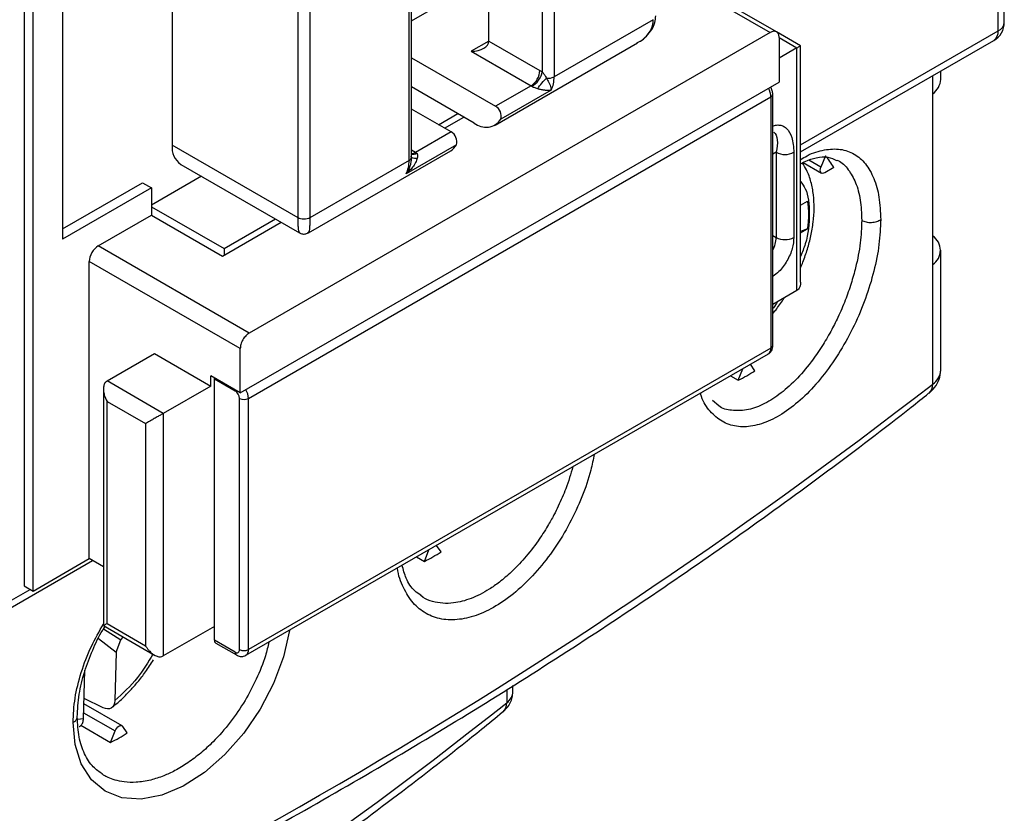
# Model space of a CAD drawing. Header units: inches. Extents: x 0.5 to 21.5, y 0.5 to 16.5.
# Tile 17 of 20: x 19.6 to 20.5, y 11.7 to 12.5. Entities that reach past the tile are written whole.
import ezdxf

# ---------------------------------------------------------------- set-up
doc = ezdxf.new("R2010")
doc.units = ezdxf.units.IN
doc.header["$LTSCALE"] = 2
doc.header["$MEASUREMENT"] = 0

msp = doc.modelspace()

# ---------------------------------------------------------------- linework, layer by layer
for p, q in [((20.50427, 12.46897), (20.50427, 13.38195)), ((20.4985, 12.46093), (20.4985, 13.37392)), ((19.5826, 12.83875), (19.5826, 11.93863)), ((19.59095, 11.9338), (19.59095, 12.83393)), ((20.01967, 12.45135), (20.01967, 12.67799)), ((20.06978, 12.67478), (20.06978, 12.42221)), ((20.08092, 12.67478), (20.08092, 12.4176)), ((19.94451, 12.33885), (19.94451, 12.59603)), ((19.94681, 12.34206), (19.94681, 12.59924)), ((19.7218, 12.539), (19.7218, 12.35331)), ((19.84011, 12.28501), (19.84011, 12.54219)), ((19.85125, 12.54219), (19.85125, 12.28501)), ((19.61879, 12.53496), (19.61879, 12.26492)), ((20.29005, 12.45996), (20.17648, 12.52552)), ((20.17648, 12.52152), (20.28414, 12.45937)), ((19.94681, 12.47036), (20.01967, 12.51242)), ((20.17418, 12.47144), (20.08092, 12.4176)), ((20.28414, 12.45937), (19.79418, 12.17652)), ((20.31261, 12.44692), (20.29004, 12.45995)), ((20.29249, 12.45455), (20.29249, 12.41276)), ((20.29249, 12.45454), (20.3092, 12.4449)), ((20.31266, 12.35365), (20.4985, 12.46093)), ((20.01967, 12.45135), (20.00297, 12.4417)), ((20.01967, 12.45135), (20.06754, 12.42372)), ((20.02544, 12.37225), (20.15933, 12.44955)), ((20.3092, 12.4449), (20.29249, 12.43526)), ((20.3092, 12.21665), (20.3092, 12.4449)), ((20.31266, 12.34699), (20.49442, 12.45192)), ((20.31266, 12.22434), (20.31266, 12.44685)), ((19.94681, 12.43555), (20.02578, 12.38996)), ((20.00297, 12.4417), (20.05919, 12.40925)), ((20.43692, 12.40177), (20.43692, 12.41872)), ((20.4445, 12.41518), (20.4445, 12.4231)), ((19.78583, 12.12027), (20.29249, 12.41276)), ((20.00575, 12.3742), (19.94681, 12.40823)), ((20.05919, 12.40925), (20.02578, 12.38996)), ((19.79348, 12.11504), (20.28484, 12.3987)), ((20.07811, 12.40515), (20.03079, 12.37783)), ((20.28484, 12.3987), (20.28484, 12.16241)), ((20.28657, 12.16482), (20.28657, 12.40111)), ((20.43692, 12.24103), (20.43692, 12.40177)), ((19.98402, 12.36586), (19.94681, 12.38734)), ((19.97235, 12.37259), (19.99044, 12.38304)), ((19.97792, 12.36938), (19.99601, 12.37982)), ((19.98402, 12.36586), (19.95061, 12.34657)), ((19.84011, 12.28501), (19.7218, 12.35331)), ((19.98903, 12.35373), (19.9417, 12.3264)), ((19.84984, 12.27088), (19.98368, 12.34814)), ((19.95061, 12.34657), (19.94681, 12.34877)), ((20.28971, 12.34662), (20.28657, 12.34481)), ((20.28971, 12.34662), (20.28971, 12.26648)), ((20.30641, 12.34662), (20.30641, 12.26648)), ((20.33601, 12.34342), (20.33179, 12.33253)), ((19.72995, 12.33529), (19.84152, 12.27088)), ((19.94451, 12.33885), (19.85125, 12.28501)), ((20.31511, 12.3371), (20.33245, 12.32709)), ((20.33179, 12.33253), (20.32032, 12.33915)), ((20.34668, 12.33926), (20.34766, 12.33893)), ((19.74924, 12.32415), (19.70231, 12.29706)), ((20.34385, 12.33226), (20.3354, 12.32739)), ((19.61879, 12.27456), (19.69396, 12.31795)), ((19.69396, 12.31795), (19.70231, 12.31313)), ((19.70231, 12.31313), (19.61879, 12.26492)), ((19.70231, 12.31313), (19.70231, 12.28741)), ((20.31266, 12.29676), (20.31918, 12.30053)), ((19.6522, 12.25849), (19.70231, 12.28741)), ((19.70231, 12.29545), (19.77051, 12.25608)), ((19.70231, 12.28741), (19.76912, 12.24884)), ((19.76912, 12.24884), (19.82441, 12.28076)), ((19.77051, 12.25608), (19.81884, 12.28397)), ((20.28657, 12.2683), (20.28971, 12.26648)), ((20.31266, 12.27098), (20.31918, 12.27475)), ((20.31918, 12.27475), (20.31266, 12.27211)), ((19.79418, 12.17652), (19.6522, 12.25849)), ((19.77051, 12.25608), (19.77051, 12.24965)), ((20.4445, 12.14193), (20.4445, 12.25444)), ((19.64385, 11.96434), (19.64385, 12.24402)), ((19.78583, 12.16206), (19.64385, 12.24402)), ((20.43692, 12.12852), (20.43692, 12.24103)), ((20.3092, 12.21665), (20.28657, 12.20359)), ((19.66055, 12.13152), (19.70509, 12.15723)), ((19.70509, 12.15723), (19.75799, 12.12669)), ((19.78583, 12.12027), (19.78583, 12.16206)), ((19.79104, 11.87335), (20.28239, 12.15701)), ((20.28484, 12.16241), (19.79348, 11.87876)), ((20.25403, 12.13212), (20.25825, 12.14301)), ((20.2582, 12.14304), (20.25825, 12.14301)), ((20.26971, 12.14117), (20.26549, 12.14718)), ((19.71345, 12.10098), (19.66055, 12.13152)), ((19.78583, 12.12027), (19.75799, 12.13634)), ((19.75799, 12.12669), (19.75799, 12.13634)), ((19.76147, 12.13353), (19.76152, 12.1343)), ((19.76147, 12.13353), (19.78095, 12.12228)), ((19.76147, 11.8876), (19.76147, 12.13353)), ((20.24666, 12.13638), (20.25403, 12.13212)), ((19.65709, 12.12383), (19.65709, 11.90132)), ((19.75799, 12.12669), (19.71345, 12.10098)), ((19.78095, 12.12228), (19.781, 12.12305)), ((19.66055, 12.11223), (19.69674, 12.09134)), ((19.66055, 11.90327), (19.66055, 12.11223)), ((19.78513, 11.87876), (19.78513, 12.11504)), ((19.79348, 11.87876), (19.79348, 12.11504)), ((20.23571, 12.1081), (20.22982, 12.11317)), ((19.71345, 12.10098), (19.71345, 11.87274)), ((19.69674, 12.09134), (19.69674, 11.88238)), ((19.95894, 11.96177), (19.96316, 11.97266)), ((19.96311, 11.97269), (19.96316, 11.97266)), ((19.97462, 11.97082), (19.9704, 11.97683)), ((19.27508, 11.74801), (19.64683, 11.96262)), ((19.59095, 11.9338), (19.64385, 11.96434)), ((19.65709, 11.95669), (19.64385, 11.96434)), ((19.95157, 11.96603), (19.95894, 11.96177)), ((19.27916, 11.75702), (19.58817, 11.93541)), ((19.5826, 11.93863), (19.59095, 11.9338)), ((19.95773, 11.9279), (19.95531, 11.92983)), ((19.65713, 11.90125), (19.70506, 11.87358)), ((19.65716, 11.89813), (19.67351, 11.88803)), ((19.66055, 11.90327), (19.69674, 11.88238)), ((19.76147, 11.90046), (19.71345, 11.87274)), ((19.65252, 11.88921), (19.66915, 11.87624)), ((19.67351, 11.88803), (19.6758, 11.89047)), ((19.66915, 11.87624), (19.67351, 11.88803)), ((19.78095, 11.87635), (19.76147, 11.8876)), ((19.76269, 11.88489), (19.78218, 11.87365)), ((19.66915, 11.87624), (19.66775, 11.83071)), ((19.63831, 11.81371), (19.63971, 11.85924)), ((20.04216, 11.83922), (20.04216, 11.84485)), ((20.03635, 11.8412), (20.03635, 11.8287)), ((19.67464, 11.80709), (19.63874, 11.82782)), ((19.65693, 11.82394), (19.63889, 11.83264)), ((19.63848, 11.81938), (19.66807, 11.8023)), ((19.63831, 11.81371), (19.63277, 11.813)), ((19.63583, 11.80759), (19.66385, 11.79142)), ((19.67953, 11.80047), (19.6753, 11.80648)), ((19.66385, 11.79142), (19.66807, 11.8023))]:
    msp.add_line(p, q)
at = {"flags": 128}
for points in [[(20.3354, 12.32739), (20.33432, 12.32693), (20.33332, 12.32683), (20.33245, 12.32709), (20.33179, 12.32771), (20.33137, 12.32863), (20.33123, 12.3298), (20.33137, 12.33113), (20.33179, 12.33253)], [(19.83223, 11.89713), (19.8322, 11.89673), (19.82638, 11.8719), (19.81705, 11.84696), (19.80441, 11.82266), (19.78905, 11.80002), (19.77144, 11.77991), (19.75227, 11.76305), (19.73223, 11.75018), (19.71201, 11.74169), (19.69252, 11.73808), (19.67454, 11.73937), (19.65879, 11.74556), (19.64585, 11.75628), (19.63632, 11.77114), (19.63049, 11.78933), (19.62855, 11.81022), (19.62855, 11.81022)], [(19.66807, 11.8023), (19.66873, 11.80368), (19.6696, 11.80495), (19.67061, 11.80601), (19.67169, 11.8068), (19.67277, 11.80726), (19.67377, 11.80736), (19.67464, 11.80709), (19.6753, 11.80648)]]:
    msp.add_lwpolyline(points, dxfattribs=at)
for centre, radius, start, end in [((20.48458, 12.46897), 0.01969, 299.99731, 0), ((20.49441, 12.46995), 0.0099, 294.37466, 354.3052), ((20.48886, 12.45987), 0.0097, 305.01333, 6.29885), ((20.04941, 12.42454), 0.01815, 302.60548, 357.39452), ((20.0754, 12.4282), 0.01195, 262.26026, 297.49267), ((20.05529, 12.41684), 0.02564, 332.8875, 1.70292), ((20.055, 12.40205), 0.00833, 52.41734, 59.85912), ((20.26781, 12.39811), 0.01704, 1.9565, 31.14373), ((20.42724, 12.4161), 0.01729, 304.05545, 356.96487), ((20.28361, 12.4014), 0.00297, 294.3754, 354.29666), ((20.0205, 12.38068), 0.01068, 344.5014, 60.34654), ((20.01665, 12.38718), 0.01695, 229.99585, 326.5124), ((19.97874, 12.35658), 0.01068, 344.5014, 60.34654), ((19.74052, 12.35093), 0.01888, 172.74417, 235.94365), ((19.97646, 12.36042), 0.01423, 300.45345, 331.96637), ((19.94669, 12.35276), 0.00732, 270.94433, 302.37931), ((19.94771, 12.35132), 0.00656, 262.17299, 305.43646), ((19.94643, 12.33937), 0.00833, 52.41734, 59.85912), ((20.29806, 12.36274), 0.01815, 242.60967, 297.39033), ((20.29805, 12.3084), 0.05165, 27.51588, 42.68546), ((19.91888, 12.33809), 0.02564, 332.88749, 1.70294), ((19.94302, 12.34235), 0.0038, 293.01826, 355.66161), ((20.26192, 12.26736), 0.02781, 332.43679, 358.18499), ((20.29806, 12.2826), 0.01815, 242.60971, 297.38983), ((20.42827, 12.25444), 0.01596, 302.80658, 57.19342), ((20.27905, 12.16178), 0.00582, 305.01333, 6.29885), ((20.28361, 12.16512), 0.00297, 294.37466, 354.3052), ((20.20179, 12.24072), 0.12051, 295.68913, 304.30549), ((20.42724, 12.14284), 0.01729, 304.05545, 356.96487), ((17.28271, 16.20658), 5.15554, 292.27417, 307.72045), ((19.77606, 12.11463), 0.00908, 2.60548, 57.39452), ((19.77645, 12.11446), 0.01704, 1.9565, 31.14373), ((20.4263, 12.12786), 0.01064, 310.09188, 3.55367), ((19.78931, 12.1231), 0.00908, 242.60951, 297.39034), ((19.9067, 12.07036), 0.12051, 295.68913, 304.30549), ((19.76442, 11.88731), 0.00297, 174.37962, 234.30196), ((19.78391, 11.87606), 0.00297, 174.37962, 234.30196), ((19.78258, 11.87835), 0.00258, 230.79646, 9.21474), ((19.78931, 11.88682), 0.00908, 242.60951, 297.39034), ((19.7877, 11.87812), 0.00582, 304.75429, 6.32251), ((20.02851, 11.83989), 0.01367, 305.03253, 357.17321), ((17.05962, 15.58772), 4.79491, 291.61927, 308.37535), ((20.02566, 11.82807), 0.01071, 310.58787, 3.38571), ((19.61161, 11.90001), 0.12051, 295.68913, 304.30549)]:
    msp.add_arc(centre, radius, start, end)
msp.add_ellipse((20.00297, 12.45135), major_axis=(0.0167, 0), ratio=0.577382, start_param=4.712389, end_param=6.283185)
for points, knots in [([(20.16078, 12.45069), (20.16088, 12.45073), (20.16368, 12.45191), (20.16779, 12.45597), (20.17293, 12.46184), (20.17601, 12.46845), (20.17632, 12.4729), (20.17648, 12.47506)], [0, 0, 0, 0, 0.00986, 0.274709, 0.529252, 0.772031, 1, 1, 1, 1]), ([(20.15912, 12.44998), (20.16012, 12.45036), (20.16344, 12.45164), (20.16739, 12.45553), (20.17133, 12.46044), (20.17372, 12.46584), (20.17403, 12.4696), (20.17418, 12.47144)], [0, 0, 0, 0, 0.104311, 0.348031, 0.576464, 0.792609, 1, 1, 1, 1]), ([(20.29249, 12.45455), (20.29247, 12.45518), (20.29241, 12.45641), (20.29193, 12.45794), (20.29115, 12.45916), (20.29008, 12.46002), (20.28877, 12.46052), (20.28728, 12.46054), (20.28572, 12.46019), (20.28467, 12.45965), (20.28414, 12.45937)], [0, 0, 0, 0, 0.127004, 0.249361, 0.372124, 0.500301, 0.628715, 0.760123, 0.879338, 1, 1, 1, 1]), ([(20.3092, 12.4449), (20.30974, 12.44522), (20.31087, 12.44588), (20.31198, 12.44653), (20.3126, 12.44688), (20.31259, 12.44686), (20.31258, 12.44686)], [0, 0, 0, 0, 0.244774, 0.509204, 0.80191, 1, 1, 1, 1]), ([(20.06008, 12.40865), (20.06205, 12.40978), (20.06449, 12.41197), (20.06828, 12.41726), (20.06947, 12.42015), (20.06978, 12.42221)], [0, 0, 0, 0, 0.5, 0.5, 1, 1, 1, 1]), ([(20.06548, 12.40637), (20.06648, 12.40806), (20.0679, 12.41005), (20.07093, 12.41366), (20.0725, 12.41524), (20.07379, 12.41636)], [0, 0, 0, 0, 0.5, 0.5, 1, 1, 1, 1]), ([(20.06978, 12.42221), (20.07002, 12.42194), (20.07054, 12.42137), (20.07133, 12.42035), (20.07214, 12.41918), (20.07299, 12.41782), (20.07351, 12.41686), (20.07379, 12.41636)], [0, 0, 0, 0, 0.148185, 0.317453, 0.513576, 0.740287, 1, 1, 1, 1]), ([(20.07379, 12.41636), (20.07415, 12.41575), (20.07498, 12.41436), (20.07611, 12.41216), (20.07719, 12.4097), (20.07802, 12.40716), (20.07808, 12.40585), (20.07811, 12.40515)], [0, 0, 0, 0, 0.1262813, 0.2884099, 0.4878135, 0.7252028, 1, 1, 1, 1]), ([(20.06548, 12.40637), (20.06491, 12.40654), (20.06385, 12.40687), (20.06233, 12.40744), (20.06103, 12.40802), (20.06038, 12.40845), (20.06008, 12.40865)], [0, 0, 0, 0, 0.3233827, 0.5918418, 0.8129236, 1, 1, 1, 1]), ([(20.28657, 12.40111), (20.28648, 12.40227), (20.2863, 12.4047), (20.28512, 12.40696), (20.2845, 12.40815)], [0, 0, 0, 0, 0.479479, 1, 1, 1, 1]), ([(20.07811, 12.40515), (20.0775, 12.40504), (20.07636, 12.40484), (20.07456, 12.4048), (20.07292, 12.40489), (20.07091, 12.40511), (20.06855, 12.40552), (20.06643, 12.40611), (20.06548, 12.40637)], [0, 0, 0, 0, 0.190089, 0.353524, 0.490318, 0.600498, 0.822754, 1, 1, 1, 1]), ([(20.28657, 12.37118), (20.2871, 12.37143), (20.28905, 12.37233), (20.2923, 12.37248), (20.29612, 12.37165), (20.3008, 12.36835), (20.30537, 12.3606), (20.30605, 12.35154), (20.30641, 12.34662)], [0, 0, 0, 0, 0.040435, 0.146401, 0.262636, 0.387657, 0.668238, 1, 1, 1, 1]), ([(20.28742, 12.3655), (20.28956, 12.36443), (20.29054, 12.36166), (20.29111, 12.35495), (20.29068, 12.35094), (20.28971, 12.34662)], [0, 0, 0, 0, 0.5, 0.5, 1, 1, 1, 1]), ([(19.94582, 12.33467), (19.94597, 12.33508), (19.94686, 12.33762), (19.94675, 12.34053), (19.94666, 12.34296)], [0, 0, 0, 0, 0.162947, 1, 1, 1, 1]), ([(19.95151, 12.34597), (19.9517, 12.34579), (19.9521, 12.3454), (19.95243, 12.34459), (19.95259, 12.34358), (19.95255, 12.34236), (19.95237, 12.34148), (19.95227, 12.34101)], [0, 0, 0, 0, 0.147148, 0.314133, 0.508886, 0.736452, 1, 1, 1, 1]), ([(20.31266, 12.33971), (20.31469, 12.34099), (20.32246, 12.3459), (20.33528, 12.34947), (20.35037, 12.35034), (20.36342, 12.34574), (20.37416, 12.33655), (20.38199, 12.32265), (20.38708, 12.30504), (20.3877, 12.29058), (20.38801, 12.28336)], [0, 0, 0, 0, 0.048668, 0.185819, 0.322247, 0.458392, 0.594145, 0.729377, 0.86484, 1, 1, 1, 1]), ([(20.31266, 12.33584), (20.31414, 12.33663), (20.31945, 12.33947), (20.32819, 12.34193), (20.33832, 12.34295), (20.34395, 12.34027), (20.34662, 12.33901)], [0, 0, 0, 0, 0.107076, 0.383643, 0.708446, 1, 1, 1, 1]), ([(19.95227, 12.34101), (19.95208, 12.34037), (19.95168, 12.33899), (19.95065, 12.33681), (19.94898, 12.33403), (19.94615, 12.33034), (19.94335, 12.32786), (19.9417, 12.3264)], [0, 0, 0, 0, 0.114291, 0.248735, 0.4038, 0.649021, 1, 1, 1, 1]), ([(19.9417, 12.3264), (19.94282, 12.32793), (19.94461, 12.33038), (19.94549, 12.33349), (19.94582, 12.33467)], [0, 0, 0, 0, 0.622704, 1, 1, 1, 1]), ([(19.94694, 12.34203), (19.94713, 12.34186), (19.9476, 12.34146), (19.94944, 12.34108), (19.95133, 12.34103), (19.95227, 12.34101)], [0, 0, 0, 0, 0.261965, 0.6331936, 1, 1, 1, 1]), ([(20.31266, 12.23804), (20.31342, 12.23983), (20.31588, 12.24562), (20.31931, 12.25563), (20.32262, 12.2682), (20.3248, 12.28109), (20.32567, 12.29409), (20.32504, 12.30683), (20.32268, 12.31894), (20.31924, 12.32912), (20.31574, 12.33454), (20.31435, 12.33671)], [0, 0, 0, 0, 0.049878, 0.161093, 0.275152, 0.396237, 0.521286, 0.649359, 0.779744, 0.911854, 1, 1, 1, 1]), ([(20.34766, 12.33893), (20.34769, 12.33892), (20.35175, 12.33754), (20.35768, 12.33078), (20.36492, 12.31849), (20.36937, 12.30241), (20.36994, 12.28919), (20.37022, 12.28265)], [0, 0, 0, 0, 0.001794, 0.260153, 0.500779, 0.752983, 1, 1, 1, 1]), ([(20.31266, 12.31909), (20.31426, 12.31698), (20.31984, 12.30964), (20.32151, 12.28898), (20.31984, 12.2664), (20.31426, 12.25261), (20.31266, 12.24866)], [0, 0, 0, 0, 0.1432864, 0.5, 0.8567136, 1, 1, 1, 1]), ([(20.31918, 12.30053), (20.31939, 12.29894), (20.31983, 12.29577), (20.32011, 12.29076), (20.32011, 12.28559), (20.31983, 12.28026), (20.31939, 12.27659), (20.31918, 12.27475)], [0, 0, 0, 0, 0.200857, 0.400429, 0.599571, 0.799143, 1, 1, 1, 1]), ([(19.85125, 12.28501), (19.84994, 12.28425), (19.84785, 12.28368), (19.84351, 12.28368), (19.84142, 12.28425), (19.84011, 12.28501)], [0, 0, 0, 0, 0.5, 0.5, 1, 1, 1, 1]), ([(19.8418, 12.27144), (19.84165, 12.2713), (19.84103, 12.27072), (19.84048, 12.27445), (19.84015, 12.27983), (19.84012, 12.28331), (19.84011, 12.28501)], [0, 0, 0, 0, 0.145997, 0.593486, 0.800599, 1, 1, 1, 1]), ([(19.85125, 12.28501), (19.85124, 12.28331), (19.85121, 12.27983), (19.85088, 12.27445), (19.85033, 12.27073), (19.84971, 12.27129), (19.84957, 12.27143)], [0, 0, 0, 0, 0.200005, 0.407755, 0.856646, 1, 1, 1, 1]), ([(20.38801, 12.28336), (20.3877, 12.27567), (20.38708, 12.26026), (20.38199, 12.23487), (20.37416, 12.20905), (20.36342, 12.18358), (20.35036, 12.15942), (20.33529, 12.1376), (20.31886, 12.11883), (20.30162, 12.10408), (20.28429, 12.09371), (20.26758, 12.08837), (20.25211, 12.08798), (20.23848, 12.09269), (20.22747, 12.10242), (20.22078, 12.11195), (20.21884, 12.11906), (20.21855, 12.12015)], [0, 0, 0, 0, 0.070068, 0.140313, 0.210408, 0.280802, 0.351371, 0.422108, 0.493198, 0.564324, 0.635312, 0.706217, 0.776649, 0.846951, 0.91722, 0.987296, 1, 1, 1, 1]), ([(20.37022, 12.28265), (20.36994, 12.27566), (20.36938, 12.26153), (20.36537, 12.24105), (20.36029, 12.22288), (20.35475, 12.20715), (20.34826, 12.19205), (20.34088, 12.17746), (20.33251, 12.16324), (20.32149, 12.1474), (20.30789, 12.13166), (20.29242, 12.11805), (20.27686, 12.10854), (20.26158, 12.10336), (20.2478, 12.10345), (20.23903, 12.10524), (20.23571, 12.10809), (20.23571, 12.1081)], [0, 0, 0, 0, 0.0820846, 0.1658994, 0.2185924, 0.2739114, 0.3318679, 0.3810399, 0.4366707, 0.4987601, 0.5826307, 0.6665184, 0.7494509, 0.8334586, 0.9181195, 0.999872, 1, 1, 1, 1]), ([(20.37022, 12.28264), (20.37127, 12.28204), (20.37263, 12.28149), (20.3758, 12.28077), (20.37761, 12.28059), (20.38119, 12.28074), (20.38294, 12.28105), (20.3859, 12.28203), (20.38711, 12.28268), (20.38801, 12.28336)], [0, 0, 0, 0, 0.25, 0.25, 0.5, 0.5, 0.75, 0.75, 1, 1, 1, 1]), ([(19.84149, 12.27095), (19.84168, 12.27082), (19.84231, 12.27038), (19.84358, 12.26994), (19.84518, 12.26966), (19.84728, 12.26972), (19.8487, 12.27034), (19.84961, 12.27075)], [0, 0, 0, 0, 0.0803519, 0.2718998, 0.4635469, 0.6512712, 1, 1, 1, 1]), ([(20.30641, 12.26648), (20.30611, 12.26308), (20.30565, 12.25782), (20.30288, 12.25023), (20.30001, 12.24447), (20.29645, 12.23912), (20.29202, 12.23373), (20.28853, 12.23124), (20.28657, 12.22984)], [0, 0, 0, 0, 0.2577, 0.397683, 0.538125, 0.678108, 0.818551, 1, 1, 1, 1]), ([(19.6522, 12.25849), (19.65001, 12.25722), (19.64784, 12.25493), (19.64475, 12.24957), (19.64385, 12.24655), (19.64385, 12.24402)], [0, 0, 0, 0, 0.5, 0.5, 1, 1, 1, 1]), ([(20.31258, 12.22434), (20.31259, 12.22371), (20.3126, 12.22215), (20.31198, 12.21995), (20.31087, 12.21789), (20.30974, 12.21705), (20.3092, 12.21665)], [0, 0, 0, 0, 0.197827, 0.490611, 0.755128, 1, 1, 1, 1]), ([(20.28657, 12.1949), (20.28747, 12.19599), (20.29094, 12.20016), (20.29463, 12.20521), (20.29716, 12.20931), (20.29754, 12.20993)], [0, 0, 0, 0, 0.231143, 0.884919, 1, 1, 1, 1]), ([(20.29069, 12.20597), (20.28965, 12.20397), (20.28845, 12.20167), (20.28678, 12.19999), (20.28657, 12.19978)], [0, 0, 0, 0, 0.873233, 1, 1, 1, 1]), ([(19.79418, 12.17652), (19.79362, 12.17617), (19.79253, 12.17548), (19.79096, 12.17402), (19.78952, 12.17228), (19.78823, 12.17031), (19.78715, 12.16816), (19.78639, 12.16601), (19.78591, 12.16393), (19.78585, 12.16268), (19.78583, 12.16206)], [0, 0, 0, 0, 0.127004, 0.249361, 0.372124, 0.500301, 0.628715, 0.760123, 0.879338, 1, 1, 1, 1]), ([(20.28232, 12.1571), (20.28257, 12.1572), (20.28377, 12.1577), (20.28524, 12.15957), (20.2864, 12.16215), (20.28651, 12.16397), (20.28657, 12.16482)], [0, 0, 0, 0, 0.086457, 0.416265, 0.727074, 1, 1, 1, 1]), ([(20.43323, 12.11978), (20.43515, 12.12152), (20.43927, 12.12527), (20.44354, 12.13286), (20.44416, 12.13875), (20.44446, 12.14164)], [0, 0, 0, 0, 0.307138, 0.660729, 1, 1, 1, 1]), ([(19.66055, 12.13152), (19.66018, 12.13127), (19.65943, 12.13076), (19.65854, 12.12963), (19.65782, 12.12825), (19.65732, 12.12659), (19.65707, 12.12468), (19.65711, 12.12188), (19.65794, 12.11757), (19.65958, 12.11422), (19.66055, 12.11223)], [0, 0, 0, 0, 0.072343, 0.147933, 0.228065, 0.313827, 0.406109, 0.505626, 0.706688, 1, 1, 1, 1]), ([(19.23282, 11.42684), (19.26395, 11.44011), (19.32982, 11.46817), (19.42822, 11.51276), (19.52845, 11.56022), (19.62676, 11.6091), (19.72314, 11.65933), (19.81751, 11.71089), (19.90982, 11.76375), (20, 11.81789), (20.08801, 11.87327), (20.17378, 11.92988), (20.25731, 11.98765), (20.33831, 12.04667), (20.39686, 12.09078), (20.42762, 12.11552), (20.43302, 12.11986)], [0, 0, 0, 0, 0.068148, 0.144181, 0.220274, 0.296422, 0.37262, 0.448865, 0.525155, 0.601486, 0.677858, 0.754268, 0.830716, 0.907202, 0.983724, 1, 1, 1, 1]), ([(19.71345, 12.10098), (19.71305, 12.10075), (19.71223, 12.10027), (19.71081, 12.09944), (19.70925, 12.09854), (19.70756, 12.09757), (19.70578, 12.09655), (19.70338, 12.09518), (19.70006, 12.09321), (19.69798, 12.09203), (19.69674, 12.09134)], [0, 0, 0, 0, 0.072343, 0.147933, 0.228065, 0.313827, 0.406109, 0.505626, 0.706688, 1, 1, 1, 1]), ([(20.11857, 12.06243), (20.11764, 12.05752), (20.11514, 12.04439), (20.10741, 12.02224), (20.09589, 11.99731), (20.08166, 11.9737), (20.06526, 11.95254), (20.04736, 11.9345), (20.02863, 11.92055), (20.00982, 11.91098), (19.9917, 11.9064), (19.97486, 11.90666), (19.96011, 11.91206), (19.94775, 11.92198), (19.93902, 11.93676), (19.93428, 11.94833), (19.93365, 11.95556), (19.93364, 11.95567)], [0, 0, 0, 0, 0.0436603, 0.1166344, 0.1899613, 0.2634868, 0.337145, 0.4109928, 0.4848712, 0.5583098, 0.6317239, 0.7050533, 0.778318, 0.8517286, 0.9249914, 0.9987709, 1, 1, 1, 1]), ([(20.09862, 12.05092), (20.09659, 12.04398), (20.09375, 12.03429), (20.08863, 12.02189), (20.08488, 12.01363), (20.08034, 12.00459), (20.07415, 11.99354), (20.06511, 11.97956), (20.05362, 11.96483), (20.04126, 11.95195), (20.03006, 11.94241), (20.01742, 11.93357), (20.00279, 11.92613), (19.9881, 11.92238), (19.97601, 11.92196), (19.96655, 11.92392), (19.96033, 11.92582), (19.95779, 11.92785), (19.95773, 11.9279)], [0, 0, 0, 0, 0.089403, 0.124874, 0.161027, 0.197864, 0.245477, 0.312274, 0.398232, 0.475998, 0.543, 0.599229, 0.699311, 0.799169, 0.865677, 0.932089, 0.998406, 1, 1, 1, 1]), ([(19.95554, 11.93001), (19.9536, 11.93123), (19.94787, 11.93482), (19.94176, 11.94427), (19.93914, 11.95396), (19.93799, 11.95819)], [0, 0, 0, 0, 0.224602, 0.661461, 1, 1, 1, 1]), ([(19.62855, 11.81022), (19.62892, 11.81774), (19.62966, 11.83283), (19.63583, 11.85722), (19.64468, 11.88094), (19.65314, 11.89579), (19.65709, 11.90271)], [0, 0, 0, 0, 0.255822, 0.512929, 0.77274, 1, 1, 1, 1]), ([(19.63255, 11.81534), (19.63291, 11.82236), (19.63362, 11.836), (19.63886, 11.85756), (19.64671, 11.87783), (19.65313, 11.89238), (19.65792, 11.89928), (19.65867, 11.90036)], [0, 0, 0, 0, 0.26183, 0.509156, 0.741777, 0.959462, 1, 1, 1, 1]), ([(19.65717, 11.90132), (19.65715, 11.90131), (19.65708, 11.90126), (19.65795, 11.90182), (19.65958, 11.90273), (19.66055, 11.90327)], [0, 0, 0, 0, 0.104585, 0.468751, 1, 1, 1, 1]), ([(19.81271, 11.88586), (19.81173, 11.88156), (19.80909, 11.86997), (19.80139, 11.85126), (19.79031, 11.83006), (19.77662, 11.80997), (19.76222, 11.79354), (19.74868, 11.78112), (19.73659, 11.77198), (19.7249, 11.76493), (19.71316, 11.75948), (19.70088, 11.75548), (19.68839, 11.75354), (19.67722, 11.75386), (19.66853, 11.75566), (19.66212, 11.75798), (19.65872, 11.75984), (19.65734, 11.7606)], [0, 0, 0, 0, 0.0548546, 0.1477529, 0.2338333, 0.3293803, 0.4251496, 0.4891786, 0.5533097, 0.617544, 0.671514, 0.7358914, 0.8106692, 0.8742463, 0.9275246, 0.9704982, 1, 1, 1, 1]), ([(19.69674, 11.88238), (19.69725, 11.88156), (19.69821, 11.88001), (19.69982, 11.87802), (19.70134, 11.87642), (19.70272, 11.87519), (19.70471, 11.87369), (19.70741, 11.87232), (19.71079, 11.8717), (19.71259, 11.8724), (19.71345, 11.87274)], [0, 0, 0, 0, 0.1289, 0.2429046, 0.3420428, 0.4263618, 0.4959421, 0.687294, 0.8526632, 1, 1, 1, 1]), ([(19.70365, 11.8744), (19.69907, 11.86678), (19.68888, 11.8498), (19.67526, 11.83749), (19.66775, 11.83071)], [0, 0, 0, 0, 0.449014, 1, 1, 1, 1]), ([(19.78218, 11.87365), (19.78336, 11.87312), (19.7855, 11.87216), (19.78872, 11.87223), (19.79031, 11.87309), (19.79096, 11.87344)], [0, 0, 0, 0, 0.419076, 0.759806, 1, 1, 1, 1]), ([(19.66499, 11.82428), (19.66762, 11.82638), (19.67367, 11.83122), (19.68181, 11.83946), (19.68978, 11.84857), (19.69715, 11.85809), (19.7018, 11.86527), (19.70426, 11.86908)], [0, 0, 0, 0, 0.17839, 0.411253, 0.585077, 0.780168, 1, 1, 1, 1]), ([(20.03273, 11.82001), (20.03407, 11.82125), (20.03681, 11.82376), (20.03977, 11.82847), (20.04178, 11.83369), (20.04203, 11.83736), (20.04216, 11.83921)], [0, 0, 0, 0, 0.239439, 0.48778, 0.742306, 1, 1, 1, 1]), ([(19.66775, 11.83071), (19.66765, 11.82752), (19.6665, 11.82502), (19.66255, 11.82252), (19.65981, 11.82256), (19.65693, 11.82394)], [0, 0, 0, 0, 0.5, 0.5, 1, 1, 1, 1]), ([(18.8221, 11.12135), (18.83942, 11.12839), (18.89058, 11.1492), (18.97369, 11.18531), (19.07149, 11.22958), (19.1674, 11.27533), (19.26145, 11.32244), (19.35355, 11.3709), (19.44365, 11.42068), (19.53167, 11.47176), (19.61757, 11.5241), (19.70128, 11.57767), (19.78273, 11.63245), (19.86195, 11.68839), (19.93862, 11.74555), (19.99547, 11.78948), (20.02592, 11.81469), (20.03247, 11.82011)], [0, 0, 0, 0, 0.036982, 0.109215, 0.181516, 0.253876, 0.326293, 0.398761, 0.471276, 0.543836, 0.616438, 0.689081, 0.761764, 0.834484, 0.907243, 0.980041, 1, 1, 1, 1]), ([(19.62855, 11.81022), (19.62959, 11.81088), (19.63121, 11.81189), (19.63224, 11.81365), (19.63261, 11.81471), (19.63252, 11.81528), (19.63251, 11.81537)], [0, 0, 0, 0, 0.454271, 0.700774, 0.953345, 1, 1, 1, 1]), ([(19.65628, 11.76169), (19.65326, 11.76372), (19.64631, 11.76837), (19.63892, 11.78026), (19.63354, 11.79593), (19.63288, 11.80885), (19.63255, 11.81534)], [0, 0, 0, 0, 0.203718, 0.467279, 0.732387, 1, 1, 1, 1]), ([(19.63425, 11.80647), (19.63437, 11.80648), (19.63553, 11.80662), (19.63702, 11.80842), (19.63813, 11.81107), (19.63827, 11.8131), (19.63831, 11.81371)], [0, 0, 0, 0, 0.045061, 0.433603, 0.829043, 1, 1, 1, 1]), ([(19.65734, 11.7606), (19.65718, 11.76067), (19.6567, 11.7609), (19.65632, 11.76128), (19.65606, 11.76154)], [0, 0, 0, 0, 0.319784, 1, 1, 1, 1])]:
    msp.add_open_spline(points, degree=3, knots=knots)
msp.add_open_spline([(20.06754, 12.42372), (20.06791, 12.42349), (20.06867, 12.42304), (20.06941, 12.42249), (20.06978, 12.42221)], degree=3)

doc.saveas('drawing.dxf')
